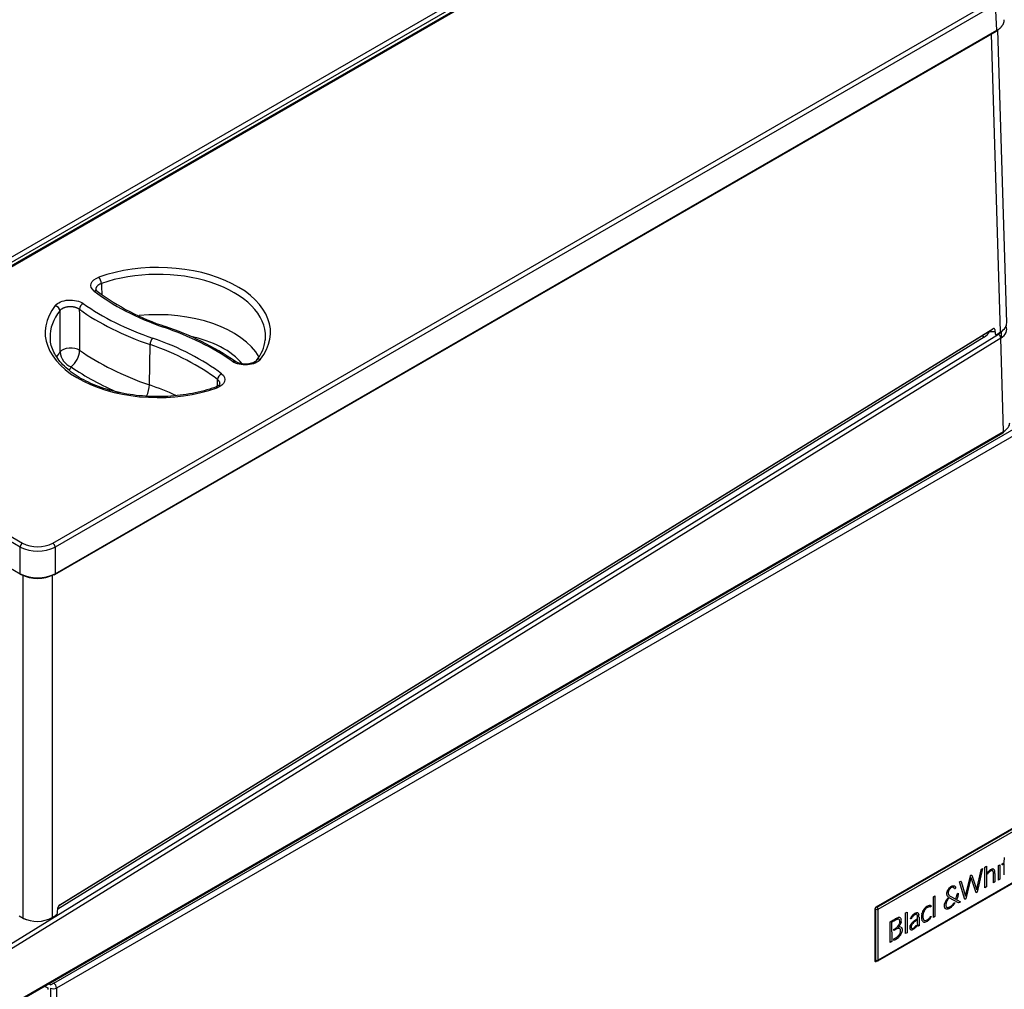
# Model space of a CAD drawing. Header units: millimetres. Extents: x 0 to 287, y 0 to 200.
# Tile 25 of 27: x 230 to 259, y 134 to 163. Entities that reach past the tile are written whole.
import ezdxf

# ---------------------------------------------------------------- set-up
doc = ezdxf.new("R2010")
doc.units = ezdxf.units.MM
doc.layers.add('130.189_BW4C_CTM', color=7, linetype='Continuous')
doc.layers.add('Défaut', color=7, linetype='Continuous')

# ---------------------------------------------------------------- blocks, each defined once
blk = doc.blocks.new('SE3')
at = {"layer": '130.189_BW4C_CTM', "color": 7, "linetype": 'Continuous'}
for p, q in [((222.684, 151.85), (251.025, 168.213)), ((251.096, 168.093), (222.754, 151.73)), ((251.237, 168.067), (222.895, 151.704)), ((251.287, 168.062), (222.945, 151.699)), ((230.78, 147.175), (259.122, 163.538)), ((259.193, 163.419), (230.851, 147.056)), ((259.24, 162.642), (259.193, 163.419)), ((230.851, 146.251), (259.24, 162.642)), ((259.533, 153.817), (259.261, 162.66)), ((230.84, 146.227), (259.229, 162.617)), ((259.351, 153.545), (259.075, 162.528)), ((232.121, 154.775), (232.08, 154.827)), ((224.763, 132.159), (259.281, 153.48)), ((230.986, 136.26), (259.107, 153.629)), ((230.991, 136.273), (259.113, 153.643)), ((259.176, 153.553), (259.011, 153.549)), ((259.171, 153.617), (259.181, 153.494)), ((259.232, 153.471), (259.351, 153.545)), ((259.365, 153.547), (259.37, 153.369)), ((259.355, 153.359), (224.836, 132.038)), ((258.855, 153.389), (230.934, 136.143)), ((233.695, 151.948), (233.714, 153.163)), ((259.441, 150.545), (259.355, 153.359)), ((230.809, 133.908), (263.866, 152.994)), ((263.958, 152.851), (230.893, 133.761)), ((229.798, 147.056), (222.875, 151.053)), ((222.945, 151.172), (229.869, 147.175)), ((226.178, 131.307), (259.421, 150.499)), ((226.199, 131.353), (259.441, 150.545)), ((222.828, 150.276), (229.798, 146.251)), ((229.798, 146.251), (229.798, 147.056)), ((230.851, 147.056), (230.851, 146.251)), ((229.886, 135.87), (229.886, 146.209)), ((230.763, 146.209), (230.763, 135.887)), ((263.958, 141.028), (255.593, 136.198)), ((255.625, 136.195), (263.523, 140.755)), ((255.661, 136.135), (263.558, 140.694)), ((255.65, 134.578), (263.548, 139.138)), ((263.558, 139.161), (255.661, 134.601)), ((258.878, 137.408), (258.92, 137.432)), ((258.878, 136.785), (258.878, 137.408)), ((258.92, 137.432), (258.92, 136.809)), ((259.281, 137.455), (259.322, 137.479)), ((259.281, 137.018), (259.281, 137.455)), ((259.322, 137.479), (259.322, 137.041)), ((259.393, 137.502), (259.457, 137.544)), ((259.393, 137.48), (259.393, 137.502)), ((259.396, 137.475), (259.393, 137.48)), ((259.411, 137.48), (259.396, 137.475)), ((259.456, 137.506), (259.411, 137.48)), ((259.456, 137.214), (259.456, 137.506)), ((259.457, 137.544), (259.466, 137.695)), ((258.292, 136.544), (258.437, 137.135)), ((258.437, 137.135), (258.444, 137.151)), ((258.444, 137.151), (258.452, 137.16)), ((258.452, 137.16), (258.474, 137.168)), ((258.474, 137.168), (258.479, 137.163)), ((258.479, 137.163), (258.612, 136.772)), ((258.632, 136.742), (258.76, 137.322)), ((258.806, 137.36), (258.646, 136.651)), ((258.76, 137.322), (258.767, 137.338)), ((258.767, 137.338), (258.774, 137.346)), ((258.774, 137.346), (258.805, 137.363)), ((258.805, 137.363), (258.806, 137.36)), ((258.952, 137.234), (258.973, 137.261)), ((258.953, 137.194), (258.952, 137.234)), ((258.973, 137.261), (258.975, 137.264)), ((258.975, 137.225), (258.974, 137.223)), ((258.975, 137.264), (258.98, 137.271)), ((258.98, 137.231), (258.975, 137.225)), ((259.102, 137.35), (259.106, 137.35)), ((259.106, 137.35), (259.11, 137.351)), ((259.113, 137.293), (259.111, 137.295)), ((259.116, 137.29), (259.113, 137.293)), ((259.136, 137.151), (259.136, 137.186)), ((259.136, 136.934), (259.136, 137.151)), ((259.144, 137.342), (259.146, 137.34)), ((259.146, 137.34), (259.149, 137.338)), ((259.169, 137.306), (259.17, 137.301)), ((259.17, 137.301), (259.171, 137.297)), ((259.178, 137.21), (259.178, 137.175)), ((259.178, 137.175), (259.178, 136.958)), ((259.458, 137.192), (259.456, 137.214)), ((259.461, 137.175), (259.458, 137.192)), ((257.835, 136.807), (257.85, 136.818)), ((257.85, 136.818), (257.872, 136.831)), ((257.872, 136.831), (257.89, 136.84)), ((257.89, 136.84), (257.907, 136.845)), ((257.907, 136.845), (257.92, 136.847)), ((257.92, 136.847), (257.935, 136.847)), ((257.935, 136.847), (257.948, 136.844)), ((257.948, 136.844), (257.958, 136.841)), ((257.958, 136.841), (257.969, 136.834)), ((257.969, 136.834), (257.978, 136.824)), ((257.978, 136.824), (257.985, 136.815)), ((257.985, 136.815), (257.988, 136.806)), ((258.107, 136.96), (258.134, 136.976)), ((258.269, 136.433), (258.107, 136.96)), ((258.134, 136.976), (258.152, 136.982)), ((258.152, 136.982), (258.156, 136.975)), ((258.156, 136.975), (258.278, 136.564)), ((258.456, 137.08), (258.304, 136.453)), ((258.457, 137.085), (258.456, 137.08)), ((258.609, 136.632), (258.457, 137.085)), ((258.92, 136.809), (258.878, 136.785)), ((259.178, 136.958), (259.136, 136.934)), ((259.322, 137.041), (259.281, 137.018)), ((257.328, 136.513), (257.37, 136.537)), ((257.328, 135.89), (257.328, 136.513)), ((257.37, 136.537), (257.37, 135.914)), ((257.73, 136.616), (257.732, 136.634)), ((257.73, 136.591), (257.73, 136.616)), ((257.731, 136.577), (257.73, 136.591)), ((257.734, 136.563), (257.731, 136.577)), ((257.732, 136.634), (257.736, 136.657)), ((257.739, 136.548), (257.734, 136.563)), ((257.736, 136.657), (257.741, 136.672)), ((257.741, 136.544), (257.739, 136.548)), ((257.741, 136.672), (257.744, 136.681)), ((257.745, 136.535), (257.741, 136.544)), ((257.744, 136.681), (257.752, 136.701)), ((257.754, 136.523), (257.745, 136.535)), ((257.752, 136.701), (257.762, 136.72)), ((257.765, 136.512), (257.754, 136.523)), ((257.762, 136.72), (257.77, 136.734)), ((257.776, 136.5), (257.765, 136.512)), ((257.77, 136.734), (257.776, 136.743)), ((257.773, 136.659), (257.77, 136.64)), ((257.77, 136.64), (257.77, 136.617)), ((257.77, 136.617), (257.772, 136.6)), ((257.772, 136.6), (257.776, 136.587)), ((257.775, 136.67), (257.773, 136.659)), ((257.781, 136.688), (257.775, 136.67)), ((257.776, 136.743), (257.789, 136.76)), ((257.776, 136.587), (257.782, 136.574)), ((257.79, 136.708), (257.781, 136.688)), ((257.782, 136.574), (257.787, 136.566)), ((257.787, 136.566), (257.797, 136.555)), ((257.789, 136.76), (257.803, 136.777)), ((257.794, 136.715), (257.79, 136.708)), ((257.804, 136.731), (257.794, 136.715)), ((257.797, 136.555), (257.811, 136.543)), ((257.803, 136.777), (257.815, 136.789)), ((257.817, 136.748), (257.804, 136.731)), ((257.811, 136.543), (257.832, 136.529)), ((257.815, 136.789), (257.818, 136.792)), ((257.824, 136.755), (257.817, 136.748)), ((257.818, 136.792), (257.835, 136.807)), ((257.836, 136.767), (257.824, 136.755)), ((257.832, 136.529), (257.996, 136.437)), ((257.853, 136.78), (257.836, 136.767)), ((257.867, 136.789), (257.853, 136.78)), ((257.879, 136.795), (257.867, 136.789)), ((257.891, 136.799), (257.879, 136.795)), ((257.901, 136.801), (257.891, 136.799)), ((257.915, 136.8), (257.901, 136.801)), ((257.928, 136.796), (257.915, 136.8)), ((257.939, 136.788), (257.928, 136.796)), ((257.946, 136.78), (257.939, 136.788)), ((257.958, 136.753), (257.946, 136.78)), ((257.968, 136.752), (257.958, 136.753)), ((257.981, 136.762), (257.968, 136.752)), ((257.994, 136.774), (257.981, 136.762)), ((257.988, 136.806), (257.992, 136.792)), ((257.992, 136.792), (257.994, 136.774)), ((258.014, 136.482), (258.024, 136.517)), ((258.024, 136.517), (258.028, 136.535)), ((258.028, 136.535), (258.032, 136.561)), ((258.032, 136.561), (258.035, 136.584)), ((258.035, 136.584), (258.039, 136.597)), ((258.039, 136.597), (258.045, 136.604)), ((258.045, 136.604), (258.072, 136.619)), ((258.056, 136.515), (258.048, 136.489)), ((258.063, 136.543), (258.056, 136.515)), ((258.068, 136.574), (258.063, 136.543)), ((258.071, 136.601), (258.068, 136.574)), ((258.072, 136.619), (258.071, 136.601)), ((258.278, 136.564), (258.288, 136.527)), ((258.288, 136.527), (258.292, 136.544)), ((258.61, 136.63), (258.609, 136.632)), ((258.646, 136.651), (258.61, 136.63)), ((258.612, 136.772), (258.628, 136.724)), ((258.628, 136.724), (258.632, 136.742)), ((257.199, 136.249), (257.203, 136.25)), ((257.203, 136.25), (257.208, 136.25)), ((257.656, 136.255), (257.658, 136.273)), ((257.656, 136.23), (257.656, 136.255)), ((257.657, 136.214), (257.656, 136.23)), ((257.658, 136.273), (257.663, 136.296)), ((257.663, 136.296), (257.667, 136.312)), ((257.667, 136.312), (257.669, 136.318)), ((257.669, 136.318), (257.678, 136.341)), ((257.678, 136.341), (257.687, 136.363)), ((257.687, 136.363), (257.696, 136.38)), ((257.696, 136.38), (257.698, 136.384)), ((257.698, 136.384), (257.711, 136.407)), ((257.7, 136.294), (257.699, 136.276)), ((257.699, 136.276), (257.699, 136.25)), ((257.699, 136.25), (257.701, 136.236)), ((257.704, 136.315), (257.7, 136.294)), ((257.701, 136.236), (257.706, 136.222)), ((257.71, 136.334), (257.704, 136.315)), ((257.706, 136.222), (257.711, 136.213)), ((257.718, 136.356), (257.71, 136.334)), ((257.711, 136.407), (257.725, 136.429)), ((257.724, 136.37), (257.718, 136.356)), ((257.734, 136.39), (257.724, 136.37)), ((257.725, 136.429), (257.737, 136.446)), ((257.748, 136.412), (257.734, 136.39)), ((257.737, 136.446), (257.745, 136.457)), ((257.745, 136.457), (257.764, 136.479)), ((257.757, 136.426), (257.748, 136.412)), ((257.771, 136.446), (257.757, 136.426)), ((257.764, 136.479), (257.78, 136.497)), ((257.79, 136.469), (257.771, 136.446)), ((257.78, 136.497), (257.776, 136.5)), ((257.798, 136.479), (257.79, 136.469)), ((257.802, 136.483), (257.798, 136.479)), ((258.076, 136.331), (257.802, 136.483)), ((257.806, 136.2), (257.832, 136.215)), ((257.832, 136.215), (257.85, 136.228)), ((257.85, 136.228), (257.87, 136.244)), ((257.882, 136.215), (257.864, 136.199)), ((257.87, 136.244), (257.877, 136.252)), ((257.877, 136.252), (257.897, 136.271)), ((257.902, 136.234), (257.882, 136.215)), ((257.897, 136.271), (257.913, 136.289)), ((257.916, 136.25), (257.902, 136.234)), ((257.913, 136.289), (257.919, 136.297)), ((257.932, 136.269), (257.916, 136.25)), ((257.919, 136.297), (257.935, 136.319)), ((257.95, 136.292), (257.932, 136.269)), ((257.935, 136.319), (257.951, 136.343)), ((257.961, 136.308), (257.95, 136.292)), ((257.951, 136.343), (257.974, 136.329)), ((257.974, 136.329), (257.961, 136.308)), ((257.996, 136.437), (258.001, 136.441)), ((258.001, 136.441), (258.014, 136.482)), ((258.039, 136.459), (258.023, 136.422)), ((258.023, 136.422), (258.027, 136.42)), ((258.027, 136.42), (258.139, 136.358)), ((258.048, 136.489), (258.039, 136.459)), ((258.085, 136.329), (258.076, 136.331)), ((258.114, 136.343), (258.085, 136.329)), ((258.139, 136.358), (258.114, 136.343)), ((258.304, 136.453), (258.269, 136.433)), ((229.771, 135.936), (229.886, 135.87)), ((230.763, 135.887), (230.879, 135.958)), ((230.926, 136.038), (230.937, 136.182)), ((255.557, 136.137), (255.557, 134.586)), ((255.59, 134.6), (255.59, 136.135)), ((255.625, 136.195), (255.606, 136.206)), ((255.661, 134.601), (255.661, 136.135)), ((256.486, 136.027), (256.528, 136.051)), ((256.486, 135.404), (256.486, 136.027)), ((256.528, 136.051), (256.528, 135.428)), ((256.687, 135.945), (256.693, 135.951)), ((256.693, 135.951), (256.698, 135.957)), ((256.719, 135.935), (256.716, 135.932)), ((256.722, 135.938), (256.719, 135.935)), ((256.817, 136.031), (256.821, 136.032)), ((256.821, 136.032), (256.825, 136.032)), ((256.83, 135.973), (256.825, 135.978)), ((256.857, 136.023), (256.862, 136.019)), ((256.881, 135.988), (256.884, 135.979)), ((256.975, 135.99), (256.977, 135.998)), ((256.977, 135.998), (256.979, 136.006)), ((257.007, 136.082), (257.01, 136.089)), ((257.01, 136.089), (257.014, 136.096)), ((257.017, 136.008), (257.015, 136.001)), ((257.018, 136.014), (257.017, 136.008)), ((257.042, 136.081), (257.04, 136.075)), ((257.045, 136.087), (257.042, 136.081)), ((257.059, 136.161), (257.064, 136.167)), ((257.064, 136.167), (257.07, 136.172)), ((257.083, 136.142), (257.079, 136.137)), ((257.087, 136.146), (257.083, 136.142)), ((257.178, 136.203), (257.175, 136.203)), ((257.181, 136.204), (257.178, 136.203)), ((257.205, 136.206), (257.203, 136.206)), ((257.207, 136.206), (257.205, 136.206)), ((257.222, 136.204), (257.221, 136.204)), ((257.224, 136.203), (257.222, 136.204)), ((257.239, 135.919), (257.24, 135.92)), ((257.241, 136.21), (257.24, 136.209)), ((257.24, 135.92), (257.241, 135.92)), ((257.241, 136.211), (257.241, 136.21)), ((257.66, 136.2), (257.657, 136.214)), ((257.665, 136.186), (257.66, 136.2)), ((257.667, 136.18), (257.665, 136.186)), ((257.672, 136.172), (257.667, 136.18)), ((257.68, 136.162), (257.672, 136.172)), ((257.689, 136.154), (257.68, 136.162)), ((257.699, 136.147), (257.689, 136.154)), ((257.701, 136.145), (257.699, 136.147)), ((257.71, 136.142), (257.701, 136.145)), ((257.723, 136.14), (257.71, 136.142)), ((257.711, 136.213), (257.712, 136.212)), ((257.712, 136.212), (257.721, 136.202)), ((257.721, 136.202), (257.731, 136.195)), ((257.737, 136.139), (257.723, 136.14)), ((257.731, 136.195), (257.74, 136.191)), ((257.75, 136.14), (257.737, 136.139)), ((257.74, 136.191), (257.752, 136.189)), ((257.76, 136.141), (257.75, 136.14)), ((257.752, 136.189), (257.766, 136.189)), ((257.775, 136.146), (257.76, 136.141)), ((257.766, 136.189), (257.779, 136.191)), ((257.79, 136.151), (257.775, 136.146)), ((257.779, 136.191), (257.789, 136.194)), ((257.789, 136.194), (257.806, 136.2)), ((257.804, 136.158), (257.79, 136.151)), ((257.817, 136.165), (257.804, 136.158)), ((257.837, 136.178), (257.817, 136.165)), ((257.857, 136.193), (257.837, 136.178)), ((257.864, 136.199), (257.857, 136.193)), ((256.022, 135.757), (256.118, 135.812)), ((256.022, 135.136), (256.022, 135.757)), ((256.089, 135.753), (256.065, 135.739)), ((256.065, 135.739), (256.066, 135.161)), ((256.122, 135.772), (256.089, 135.753)), ((256.118, 135.812), (256.15, 135.83)), ((256.252, 135.88), (256.257, 135.882)), ((256.257, 135.882), (256.263, 135.883)), ((256.281, 135.833), (256.277, 135.834)), ((256.28, 135.654), (256.282, 135.658)), ((256.285, 135.831), (256.281, 135.833)), ((256.282, 135.658), (256.285, 135.663)), ((256.294, 135.629), (256.291, 135.626)), ((256.297, 135.634), (256.294, 135.629)), ((256.305, 135.707), (256.306, 135.711)), ((256.306, 135.711), (256.307, 135.715)), ((256.31, 135.884), (256.314, 135.883)), ((256.314, 135.883), (256.317, 135.882)), ((256.329, 135.683), (256.326, 135.679)), ((256.331, 135.688), (256.329, 135.683)), ((256.345, 135.856), (256.347, 135.852)), ((256.347, 135.852), (256.349, 135.848)), ((256.35, 135.738), (256.349, 135.734)), ((256.352, 135.743), (256.35, 135.738)), ((256.622, 135.639), (256.627, 135.65)), ((256.664, 135.658), (256.661, 135.65)), ((256.663, 135.706), (256.673, 135.717)), ((256.666, 135.867), (256.665, 135.865)), ((256.667, 135.869), (256.666, 135.867)), ((256.687, 135.898), (256.685, 135.895)), ((256.689, 135.901), (256.687, 135.898)), ((256.702, 135.709), (256.694, 135.7)), ((256.735, 135.777), (256.75, 135.789)), ((256.761, 135.761), (256.755, 135.756)), ((256.767, 135.766), (256.761, 135.761)), ((256.792, 135.629), (256.795, 135.632)), ((256.808, 135.651), (256.811, 135.655)), ((256.811, 135.655), (256.811, 135.616)), ((256.849, 135.712), (256.849, 135.738)), ((256.851, 135.679), (256.849, 135.712)), ((256.851, 135.68), (256.851, 135.679)), ((256.89, 135.894), (256.89, 135.858)), ((256.89, 135.858), (256.89, 135.637)), ((256.977, 135.812), (256.975, 135.818)), ((256.979, 135.806), (256.977, 135.812)), ((257.011, 135.761), (257.007, 135.763)), ((257.015, 135.758), (257.011, 135.761)), ((257.016, 135.855), (257.017, 135.85)), ((257.017, 135.85), (257.019, 135.845)), ((257.04, 135.809), (257.043, 135.807)), ((257.043, 135.807), (257.045, 135.805)), ((257.063, 135.746), (257.058, 135.746)), ((257.068, 135.747), (257.063, 135.746)), ((257.079, 135.794), (257.082, 135.794)), ((257.082, 135.794), (257.086, 135.794)), ((257.17, 135.798), (257.167, 135.795)), ((257.174, 135.8), (257.17, 135.798)), ((257.176, 135.842), (257.179, 135.845)), ((257.179, 135.845), (257.182, 135.848)), ((257.207, 135.832), (257.204, 135.829)), ((257.206, 135.875), (257.208, 135.877)), ((257.21, 135.835), (257.207, 135.832)), ((257.208, 135.877), (257.21, 135.88)), ((257.225, 135.902), (257.227, 135.904)), ((257.227, 135.904), (257.228, 135.906)), ((257.237, 135.869), (257.235, 135.866)), ((257.239, 135.872), (257.237, 135.869)), ((257.37, 135.914), (257.328, 135.89)), ((256.128, 135.531), (256.14, 135.537)), ((256.128, 135.491), (256.128, 135.531)), ((256.148, 135.503), (256.128, 135.491)), ((256.14, 135.537), (256.158, 135.548)), ((256.236, 135.602), (256.241, 135.606)), ((256.241, 135.606), (256.245, 135.61)), ((256.256, 135.556), (256.252, 135.555)), ((256.26, 135.557), (256.256, 135.556)), ((256.263, 135.595), (256.26, 135.592)), ((256.26, 135.592), (256.267, 135.594)), ((256.299, 135.557), (256.296, 135.558)), ((256.296, 135.367), (256.301, 135.373)), ((256.302, 135.556), (256.299, 135.557)), ((256.301, 135.373), (256.305, 135.38)), ((256.326, 135.534), (256.324, 135.537)), ((256.328, 135.531), (256.326, 135.534)), ((256.332, 135.36), (256.328, 135.354)), ((256.336, 135.366), (256.332, 135.36)), ((256.341, 135.597), (256.345, 135.595)), ((256.345, 135.595), (256.349, 135.592)), ((256.367, 135.435), (256.365, 135.428)), ((256.37, 135.441), (256.367, 135.435)), ((256.528, 135.428), (256.486, 135.404)), ((256.621, 135.534), (256.618, 135.539)), ((256.645, 135.513), (256.64, 135.515)), ((256.656, 135.578), (256.658, 135.574)), ((256.671, 135.561), (256.674, 135.56)), ((256.679, 135.513), (256.672, 135.512)), ((256.693, 135.559), (256.698, 135.56)), ((256.756, 135.558), (256.753, 135.555)), ((256.76, 135.561), (256.756, 135.558)), ((256.759, 135.596), (256.762, 135.598)), ((256.762, 135.598), (256.765, 135.601)), ((256.794, 135.595), (256.79, 135.59)), ((256.066, 135.161), (256.022, 135.136)), ((256.128, 135.24), (256.151, 135.253)), ((256.128, 135.197), (256.128, 135.24)), ((256.148, 135.209), (256.128, 135.197)), ((256.274, 135.293), (256.269, 135.288)), ((256.28, 135.298), (256.274, 135.293)), ((255.59, 134.646), (255.557, 134.627)), ((255.59, 134.642), (255.557, 134.623)), ((255.625, 134.58), (255.557, 134.619)), ((255.557, 134.586), (255.593, 134.565)), ((255.593, 134.565), (255.622, 134.582)), ((255.66, 134.601), (255.625, 134.58)), ((230.661, 133.895), (230.724, 133.859)), ((230.809, 133.908), (230.724, 133.859)), ((230.53, 133.82), (230.63, 133.762)), ((230.724, 115.812), (230.724, 133.761)), ((230.893, 133.761), (230.893, 99.174))]:
    blk.add_line(p, q, dxfattribs=at)
for centre, radius, start, end in [((236.426, 160.546), 7.2, 233.2768, 251.7537), ((231.491, 145.673), 8.471, 55.5165, 71.5466), ((236.067, 153.415), 1.123, 319.7108, 354.5545), ((231.546, 152.996), 0.549, 185.6937, 247.5248), ((230.873, 153.04), 0.72, 310.0487, 356.0983), ((230.324, 148.122), 1.189, 243.7205, 296.2795), ((230.324, 148.071), 1.005, 243.0181, 296.9819), ((230.324, 147.312), 1.184, 243.6017, 296.3983), ((230.324, 147.194), 1.083, 243.0181, 296.9819), ((259.366, 136.921), 0.495, 142.464, 146.5584), ((259.159, 137.13), 0.227, 104.3832, 141.7804), ((259.111, 137.285), 0.0658, 60.2133, 90.6013), ((259.078, 137.272), 0.0966, 20.4386, 43.057), ((258.856, 137.229), 0.322, 356.563, 12.1878), ((257.261, 135.998), 0.259, 103.9323, 137.6563), ((257.216, 136.163), 0.0871, 63.5301, 94.7654), ((255.626, 136.208), 0.0813, 243.7996, 295.0948), ((255.581, 136.128), 0.0801, 4.4668, 56.6388), ((257.109, 135.59), 0.551, 139.9426, 150.6746), ((257.039, 135.629), 0.443, 136.8986, 142.1335), ((256.878, 135.801), 0.238, 104.7538, 138.9914), ((256.825, 135.968), 0.0638, 59.7558, 90.0368), ((256.793, 135.956), 0.0941, 19.8472, 42.4968), ((256.575, 135.913), 0.315, 356.4257, 12.0928), ((257.342, 135.905), 0.377, 166.9626, 193.3595), ((257.463, 135.87), 0.503, 155.1695, 164.3752), ((257.36, 135.928), 0.352, 168.1045, 192.0217), ((257.405, 135.873), 0.45, 140.2159, 150.2985), ((257.414, 135.911), 0.408, 156.2525, 165.3519), ((257.336, 135.927), 0.331, 140.6391, 151.2046), ((257.243, 136.001), 0.213, 108.6156, 137.1025), ((257.206, 136.078), 0.129, 91.1801, 101.1358), ((257.2, 136.115), 0.0914, 76.6746, 85.7013), ((257.226, 136.221), 0.0178, 260.7203, 319.83), ((257.278, 135.875), 0.0592, 132.0853, 148.7247), ((230.308, 136.724), 0.953, 243.6963, 298.502), ((230.309, 136.669), 0.904, 243.6789, 248.7824), ((230.309, 136.669), 0.904, 296.8092, 298.6312), ((256.413, 135.424), 0.484, 109.4189, 122.8775), ((255.992, 135.849), 0.347, 316.6364, 325.8235), ((256.289, 135.765), 0.121, 80.0786, 102.3444), ((255.961, 135.898), 0.428, 314.8813, 320.4812), ((256.045, 135.798), 0.276, 330.6794, 340.731), ((255.955, 135.886), 0.425, 323.6228, 330.8473), ((256.285, 135.82), 0.07, 30.978, 62.6417), ((256.004, 135.843), 0.362, 334.5897, 342.4298), ((256.177, 135.791), 0.181, 344.6994, 18.4399), ((256.744, 135.584), 0.134, 155.5932, 199.3237), ((256.935, 135.49), 0.347, 141.583, 152.6013), ((256.75, 135.609), 0.0986, 155.0537, 197.9851), ((256.9, 135.524), 0.271, 139.3133, 150.2322), ((257.177, 135.541), 0.606, 144.2679, 147.2221), ((257.186, 135.241), 0.7, 130.0733, 137.1355), ((257.144, 135.272), 0.621, 128.7759, 135.2748), ((256.499, 135.887), 0.391, 312.8227, 318.6287), ((256.654, 135.747), 0.182, 320.984, 328.3151), ((257.102, 135.856), 0.132, 202.0601, 224.4076), ((257.06, 135.838), 0.0916, 240.2815, 268.6239), ((257.125, 135.884), 0.113, 199.8447, 221.2559), ((257.082, 135.862), 0.0676, 237.4696, 267.3421), ((257.024, 135.961), 0.219, 281.4163, 310.5946), ((257.049, 135.974), 0.183, 281.8887, 313.9438), ((256.883, 136.142), 0.449, 310.3993, 315.7174), ((256.908, 136.118), 0.385, 315.2973, 320.7553), ((256.891, 136.12), 0.399, 323.1036, 326.9408), ((256.894, 136.116), 0.423, 318.2877, 323.7275), ((257.06, 135.998), 0.219, 324.8267, 335.9073), ((256.416, 135.105), 0.479, 109.9994, 123.9035), ((255.989, 135.61), 0.392, 294.4448, 321.6484), ((255.986, 135.88), 0.374, 297.3214, 311.9401), ((256.28, 135.46), 0.0993, 80.4122, 101.3451), ((256.308, 135.476), 0.126, 74.5471, 108.9384), ((255.964, 135.618), 0.45, 314.7147, 324.1007), ((256.278, 135.505), 0.0563, 34.5134, 64.6633), ((256.151, 135.48), 0.184, 326.8936, 16.1641), ((256.011, 135.559), 0.378, 329.1763, 339.6976), ((256.668, 135.563), 0.0556, 212.0922, 240.0111), ((256.662, 135.582), 0.0704, 255.9947, 278.5782), ((256.692, 135.594), 0.0391, 210.7918, 238.1701), ((256.686, 135.603), 0.0445, 254.5919, 278.9908), ((256.617, 135.712), 0.208, 287.3777, 311.0704), ((256.643, 135.724), 0.173, 288.5228, 312.3007), ((256.496, 135.859), 0.398, 311.4759, 317.6095), ((256.434, 135.91), 0.478, 318.9512, 322.08), ((255.852, 135.79), 0.652, 297.0111, 309.6899), ((255.624, 134.669), 0.0764, 243.3846, 298.2982)]:
    blk.add_arc(centre, radius, start, end, dxfattribs=at)
for centre, major_axis, ratio, start_param, end_param in [((259.204, 162.661), (-0.025, 0.0433), 0.57735, 3.141593, 3.961897), ((233.948, 153.528), (-3.396, 0), 0.57735, 2.716357, 5.264413), ((233.948, 153.408), (-3.246, 0), 0.57735, 3.123075, 5.264413), ((232.167, 155.075), (-0.05, 0.141), 0.428181, 4.045529, 5.590146), ((232.029, 154.656), (-0.092, -0.119), 0.654096, 3.142313, 4.00996), ((237.847, 157.288), (-7.263, 0), 0.57735, 0.641665, 1.032356), ((233.948, 153.528), (3.396, 0), 0.57735, 2.71539, 5.26564), ((230.856, 154.216), (-0.118, 0.093), 0.743455, 3.696835, 5.241451), ((231.699, 154.279), (-0.087, -0.122), 0.633151, 3.983482, 5.528099), ((237.877, 157.306), (-7.967, 0), 0.57735, 0.683372, 1.032356), ((233.948, 153.408), (3.246, 0), 0.57735, 2.71539, 3.16011), ((1313.76, -297.284), (-776.801, 1138.047), 0.662821, 0.776123, 0.777189), ((1617.728, -292.552), (-1079.78, 1209.172), 0.718858, 0.683931, 0.684837), ((237.877, 157.186), (-8.117, 0), 0.57735, 0.683372, 1.032356), ((233.948, 152.213), (-3.208, 0), 0.57735, 3.452893, 4.888424), ((258.913, 153.798), (-0.62, -0.019), 0.597148, 2.338121, 3.141593), ((234.123, 153.566), (-0.049, -0.142), 0.418697, 3.113307, 3.830586), ((230.037, 149.74), (7.967, 0), 0.57735, 0.686457, 1.032356), ((258.852, 153.469), (0.0526, -0.0851), 0.556849, 4.684777, 5.480933), ((258.416, 153.642), (0.62, 0.019), 0.597161, 5.480356, 5.979559), ((259.091, 153.655), (-0.0158, 0.0255), 0.556849, 3.1416, 3.910136), ((259.115, 153.579), (-0.04, -0.0693), 0.57735, 2.443461, 3.961897), ((259.23, 153.527), (0.035, 0.0606), 0.57735, 2.443461, 3.961897), ((258.914, 153.693), (-0.52, -0.016), 0.597148, 2.338121, 2.661557), ((259.284, 153.4), (-0.0526, 0.0851), 0.556849, 3.910136, 5.480933), ((258.916, 153.612), (-0.62, -0.019), 0.597148, 2.338121, 3.387289), ((233.948, 153.408), (3.246, 0), 0.57735, 3.16011, 3.185238), ((233.948, 153.408), (3.246, 0), 0.57735, 3.185238, 3.19686), ((233.791, 153.234), (-0.049, -0.142), 0.418697, 3.830586, 5.375202), ((230.067, 149.638), (7.113, 0), 0.57735, 0.645277, 1.032356), ((230.067, 149.757), (7.263, 0), 0.57735, 0.645277, 1.032356), ((233.948, 151.895), (-2.808, 0), 0.57735, 3.581504, 4.364189), ((233.948, 153.408), (-3.246, 0), 0.57735, 3.08484, 3.123075), ((233.948, 152.213), (3.208, 0), 0.57735, -3.546114, -3.452858), ((231.321, 152.87), (-0.35, -0.003), 0.536028, 3.82815, 5.873375), ((237.877, 155.991), (-8.156, 0), 0.57735, 0.690722, 1.032356), ((236.2, 152.533), (-0.086, -0.123), 0.631557, 3.138855, 3.981606), ((230.037, 149.62), (8.117, 0), 0.57735, 0.686457, 0.699342), ((237.042, 152.596), (0.118, -0.093), 0.743781, 2.09893, 3.156896), ((233.948, 151.895), (2.808, 0), 0.57735, -3.516862, -3.44717), ((237.877, 155.673), (-8.555, 0), 0.57735, 0.700436, 0.930988), ((235.869, 152.156), (-0.091, -0.119), 0.652326, 4.007584, 5.5522), ((233.49, 151.759), (0.13, 0.378), 0.418697, 4.438169, 5.375202), ((230.067, 148.442), (7.074, 0), 0.57735, 0.894815, 1.032356), ((-2188.806, 1095.76), (1952.381, -2054.98), 0.701607, 0.590703, 0.590792), ((235.733, 151.737), (0.05, -0.141), 0.429033, 2.448181, 3.143201), ((259.003, 150.798), (-0.62, -0.003), 0.580588, 2.352933, 3.156404), ((259.371, 150.586), (-0.05, 0.0866), 0.57735, 3.141593, 3.926991), ((229.869, 147.094), (-0.05, -0.0866), 0.57735, 3.926991, 5.462881), ((230.78, 147.094), (0.05, -0.0866), 0.57735, 0.820305, 2.356194), ((229.833, 146.27), (0.025, 0.0433), 0.57735, 2.321288, 3.926991), ((230.815, 146.27), (-0.025, 0.0433), 0.57735, 2.356194, 3.141593), ((230.815, 146.27), (-0.025, 0.0433), 0.57735, 3.141593, 3.961897), ((230.993, 136.209), (-0.04, -0.0693), 0.57735, 3.961897, 5.410521), ((230.97, 136.285), (-0.0158, 0.0255), 0.556849, 2.506705, 3.910136), ((230.877, 136.015), (-0.035, -0.0606), 0.57735, 0.820305, 2.268928), ((255.593, 136.157), (-0.025, -0.0433), 0.57735, 3.926991, 5.497787), ((229.907, 135.882), (0.015, 0.026), 0.57735, 2.356194, 3.961897), ((230.742, 135.899), (-0.0158, 0.0255), 0.556849, 2.33934, 3.910136), ((255.593, 134.606), (0.025, 0.0433), 0.57735, 2.356194, 3.926991), ((230.809, 133.81), (0.06, -0.104), 0.57735, 0.785398, 2.356194), ((230.594, 133.742), (-0.05, 0), 0.57735, 2.356194, 3.926991), ((230.809, 133.81), (-0.12, 0), 0.57735, 0.785398, 2.356194)]:
    blk.add_ellipse(centre, major_axis=major_axis, ratio=ratio, start_param=start_param, end_param=end_param, dxfattribs=at)
for points, degree, knots in [([(259.24, 162.642), (259.245, 162.645), (259.257, 162.652), (259.274, 162.663), (259.291, 162.674), (259.306, 162.686), (259.321, 162.698), (259.336, 162.71), (259.349, 162.723), (259.362, 162.735), (259.374, 162.748), (259.386, 162.762), (259.396, 162.775), (259.406, 162.789), (259.415, 162.802), (259.423, 162.816), (259.43, 162.83), (259.437, 162.845), (259.442, 162.859), (259.447, 162.874), (259.451, 162.888), (259.454, 162.903), (259.456, 162.917), (259.457, 162.932), (259.458, 162.947), (259.457, 162.956), (259.457, 162.961)], 3, [0, 0, 0, 0, 0.0217463, 0.0434917, 0.0652361, 0.0869797, 0.1087224, 0.1304644, 0.1522056, 0.1739461, 0.195686, 0.2174253, 0.239164, 0.2609021, 0.2826398, 0.3043771, 0.326114, 0.3478505, 0.3695867, 0.3913226, 0.4130584, 0.4347939, 0.4565294, 0.4782647, 0.5, 0.5215705, 0.5215705, 0.5215705, 0.5215705]), ([(232.029, 154.779), (231.946, 154.843), (231.913, 154.928), (231.964, 155.084), (232.049, 155.155), (232.167, 155.197)], 3, [0, 0, 0, 0, 0.5, 0.5, 1, 1, 1, 1]), ([(232.246, 155.004), (232.241, 155.002), (232.23, 154.999), (232.215, 154.992), (232.2, 154.985), (232.185, 154.977), (232.171, 154.969), (232.158, 154.96), (232.145, 154.951), (232.133, 154.941), (232.122, 154.93), (232.112, 154.919), (232.104, 154.907), (232.096, 154.895), (232.09, 154.883), (232.085, 154.871), (232.082, 154.858), (232.08, 154.846), (232.079, 154.835), (232.08, 154.829), (232.08, 154.827)], 3, [0, 0, 0, 0, 0.0321415, 0.0649939, 0.0985314, 0.1327231, 0.1675322, 0.2029166, 0.2388289, 0.2752163, 0.3120211, 0.3491812, 0.3866306, 0.4242999, 0.4621172, 0.500009, 0.5379007, 0.5757177, 0.6133866, 0.6325818, 0.6325818, 0.6325818, 0.6325818]), ([(230.856, 154.338), (230.927, 154.428), (231.078, 154.493), (231.416, 154.518), (231.591, 154.478), (231.699, 154.401)], 3, [0, 0, 0, 0, 0.5, 0.5, 1, 1, 1, 1]), ([(231.582, 154.227), (231.578, 154.23), (231.57, 154.236), (231.557, 154.244), (231.544, 154.252), (231.529, 154.259), (231.515, 154.265), (231.499, 154.272), (231.483, 154.277), (231.467, 154.282), (231.451, 154.287), (231.434, 154.291), (231.417, 154.294), (231.401, 154.297), (231.385, 154.3), (231.368, 154.302), (231.352, 154.303), (231.337, 154.304), (231.322, 154.305), (231.307, 154.305), (231.293, 154.305), (231.279, 154.304), (231.262, 154.303), (231.24, 154.301), (231.214, 154.297), (231.186, 154.291), (231.158, 154.284), (231.13, 154.275), (231.102, 154.264), (231.075, 154.251), (231.05, 154.236), (231.028, 154.22), (231.008, 154.202), (230.998, 154.19), (230.993, 154.183)], 3, [0, 0, 0, 0, 0.026199, 0.052519, 0.078903, 0.105291, 0.131621, 0.157833, 0.183864, 0.209655, 0.235146, 0.260279, 0.285001, 0.309259, 0.333006, 0.356198, 0.378793, 0.400756, 0.422054, 0.442659, 0.462546, 0.481697, 0.500093, 0.535849, 0.574296, 0.615283, 0.658605, 0.704004, 0.75117, 0.799746, 0.849338, 0.899527, 0.949887, 1, 1, 1, 1]), ([(235.682, 151.878), (235.62, 151.857), (235.466, 151.804), (235.168, 151.725), (234.809, 151.656), (234.435, 151.611), (234.055, 151.591), (233.673, 151.597), (233.294, 151.628), (232.925, 151.684), (232.571, 151.764), (232.235, 151.866), (231.924, 151.989), (231.641, 152.132), (231.391, 152.291), (231.176, 152.464), (230.999, 152.647), (230.861, 152.84), (230.766, 153.036), (230.715, 153.205), (230.711, 153.297), (230.71, 153.331)], 3, [0, 0, 0, 0, 0.029075, 0.084614, 0.140228, 0.195894, 0.251593, 0.307308, 0.363018, 0.418697, 0.474326, 0.529887, 0.585362, 0.640741, 0.69603, 0.751264, 0.806503, 0.861888, 0.917672, 0.974206, 1, 1, 1, 1]), ([(237.042, 152.719), (236.971, 152.629), (236.821, 152.565), (236.482, 152.539), (236.308, 152.579), (236.2, 152.655)], 3, [0, 0, 0, 0, 0.5, 0.5, 1, 1, 1, 1]), ([(236.922, 152.687), (236.912, 152.676), (236.894, 152.657), (236.843, 152.626), (236.774, 152.599), (236.686, 152.579), (236.583, 152.572), (236.474, 152.582), (236.366, 152.609), (236.316, 152.638), (236.286, 152.655)], 3, [0, 0, 0, 0, 0.09565, 0.199273, 0.311531, 0.43285, 0.563639, 0.701584, 0.846891, 1, 1, 1, 1]), ([(235.869, 152.279), (235.953, 152.215), (235.987, 152.13), (235.936, 151.973), (235.851, 151.902), (235.733, 151.86)], 3, [0, 0, 0, 0, 0.5, 0.5, 1, 1, 1, 1]), ([(235.82, 151.982), (235.813, 151.963), (235.802, 151.939), (235.745, 151.904), (235.706, 151.888), (235.682, 151.878)], 3, [0, 0, 0, 0, 0.479733, 0.733545, 1, 1, 1, 1]), ([(235.82, 151.98), (235.82, 151.983), (235.82, 151.989), (235.82, 152), (235.817, 152.012), (235.814, 152.024), (235.81, 152.036), (235.804, 152.048), (235.797, 152.059), (235.789, 152.07), (235.78, 152.08), (235.771, 152.089), (235.761, 152.099), (235.753, 152.104), (235.75, 152.107)], 3, [0.5937535, 0.5937535, 0.5937535, 0.5937535, 0.6134057, 0.6508597, 0.6880232, 0.7248301, 0.761218, 0.7971293, 0.8325109, 0.8673152, 0.9015002, 0.9350292, 0.967871, 1, 1, 1, 1]), ([(259.111, 137.295), (259.088, 137.308), (259.063, 137.296), (259.038, 137.283), (259.023, 137.272), (259.007, 137.262), (258.98, 137.231)], 2, [0, 0, 0, 0.391516, 0.391516, 0.679393, 0.679393, 1, 1, 1]), ([(259.136, 137.186), (259.136, 137.2), (259.136, 137.206), (259.136, 137.211), (259.136, 137.213), (259.136, 137.214), (259.136, 137.228), (259.135, 137.242), (259.132, 137.258), (259.129, 137.274), (259.116, 137.29)], 2, [0, 0, 0, 0.168097, 0.168097, 0.225458, 0.225458, 0.354741, 0.354741, 0.623349, 0.623349, 1, 1, 1]), ([(257.256, 136.241), (257.255, 136.239), (257.253, 136.234), (257.25, 136.229), (257.248, 136.224), (257.245, 136.218), (257.244, 136.216), (257.243, 136.213), (257.241, 136.211)], 2, [0, 0, 0, 0.230611, 0.230611, 0.563589, 0.563589, 0.821104, 0.821104, 1, 1, 1]), ([(256.825, 135.978), (256.81, 135.986), (256.797, 135.983), (256.784, 135.98), (256.772, 135.974), (256.761, 135.968), (256.75, 135.961), (256.739, 135.954), (256.722, 135.938)], 2, [0, 0, 0, 0.307143, 0.307143, 0.534368, 0.534368, 0.738807, 0.738807, 1, 1, 1]), ([(256.75, 135.789), (256.774, 135.807), (256.791, 135.819), (256.808, 135.83), (256.83, 135.844), (256.852, 135.857), (256.85, 135.857), (256.849, 135.858), (256.849, 135.863), (256.849, 135.868), (256.849, 135.877), (256.849, 135.886), (256.849, 135.891), (256.849, 135.896), (256.849, 135.911), (256.848, 135.926), (256.845, 135.942), (256.842, 135.958), (256.83, 135.973)], 2, [0, 0, 0, 0.191409, 0.191409, 0.371915, 0.371915, 0.469488, 0.469488, 0.495168, 0.495168, 0.55213, 0.55213, 0.610391, 0.610391, 0.692259, 0.692259, 0.824954, 0.824954, 1, 1, 1]), ([(257.241, 135.92), (257.246, 135.922), (257.248, 135.921), (257.25, 135.92), (257.25, 135.919), (257.251, 135.919), (257.253, 135.917), (257.255, 135.915), (257.258, 135.913), (257.26, 135.911), (257.26, 135.909)], 2, [0, 0, 0, 0.269134, 0.269134, 0.399474, 0.399474, 0.555492, 0.555492, 0.815783, 0.815783, 1, 1, 1]), ([(256.277, 135.834), (256.253, 135.837), (256.233, 135.83), (256.212, 135.823), (256.195, 135.813), (256.177, 135.804), (256.177, 135.804), (256.176, 135.803), (256.17, 135.8), (256.165, 135.797), (256.151, 135.789), (256.137, 135.781), (256.122, 135.772)], 2, [0, 0, 0, 0.302264, 0.302264, 0.541149, 0.541149, 0.654812, 0.654812, 0.694729, 0.694729, 0.816263, 0.816263, 1, 1, 1]), ([(256.307, 135.715), (256.311, 135.728), (256.312, 135.737), (256.313, 135.746), (256.314, 135.751), (256.314, 135.756), (256.313, 135.772), (256.312, 135.789), (256.308, 135.804), (256.303, 135.82), (256.285, 135.831)], 2, [0, 0, 0, 0.141572, 0.141572, 0.23405, 0.23405, 0.392207, 0.392207, 0.652444, 0.652444, 1, 1, 1]), ([(256.665, 135.865), (256.657, 135.854), (256.654, 135.851), (256.65, 135.848), (256.646, 135.846), (256.641, 135.845), (256.639, 135.847), (256.636, 135.85), (256.634, 135.853), (256.632, 135.855), (256.631, 135.857), (256.629, 135.86), (256.629, 135.86)], 2, [0, 0, 0, 0.26111, 0.26111, 0.424218, 0.424218, 0.601555, 0.601555, 0.770783, 0.770783, 0.909453, 0.909453, 1, 1, 1]), ([(256.849, 135.738), (256.849, 135.752), (256.849, 135.767), (256.849, 135.782), (256.849, 135.795), (256.849, 135.808), (256.849, 135.814), (256.849, 135.819), (256.85, 135.821), (256.85, 135.824), (256.832, 135.811), (256.815, 135.799), (256.801, 135.79), (256.787, 135.781), (256.767, 135.766)], 2, [0, 0, 0, 0.158555, 0.158555, 0.317137, 0.317137, 0.42181, 0.42181, 0.462722, 0.462722, 0.575814, 0.575814, 0.780585, 0.780585, 1, 1, 1]), ([(256.89, 135.637), (256.889, 135.636), (256.885, 135.634), (256.882, 135.632), (256.877, 135.63), (256.873, 135.627), (256.869, 135.625), (256.864, 135.623), (256.862, 135.624), (256.859, 135.625), (256.857, 135.629), (256.856, 135.634), (256.855, 135.638), (256.855, 135.642), (256.854, 135.651), (256.853, 135.661), (256.852, 135.669), (256.851, 135.677), (256.851, 135.68)], 2, [0, 0, 0, 0.059278, 0.059278, 0.151493, 0.151493, 0.25451, 0.25451, 0.34494, 0.34494, 0.439258, 0.439258, 0.543147, 0.543147, 0.690626, 0.690626, 0.878767, 0.878767, 1, 1, 1]), ([(256.349, 135.592), (256.368, 135.577), (256.373, 135.56), (256.378, 135.543), (256.379, 135.526), (256.38, 135.51), (256.379, 135.492), (256.378, 135.475), (256.37, 135.441)], 2, [0, 0, 0, 0.311886, 0.311886, 0.531764, 0.531764, 0.728144, 0.728144, 1, 1, 1]), ([(255.625, 134.58), (255.625, 134.58), (255.625, 134.58), (255.625, 134.58), (255.625, 134.58), (255.625, 134.58), (255.626, 134.58), (255.626, 134.58), (255.626, 134.58), (255.626, 134.58), (255.626, 134.579), (255.627, 134.579), (255.627, 134.579), (255.627, 134.579), (255.627, 134.579), (255.628, 134.579), (255.628, 134.579), (255.628, 134.579), (255.628, 134.579), (255.629, 134.578), (255.629, 134.578), (255.629, 134.578), (255.629, 134.578), (255.63, 134.578), (255.63, 134.578), (255.63, 134.578), (255.63, 134.578), (255.63, 134.578), (255.631, 134.578), (255.631, 134.577), (255.631, 134.577), (255.632, 134.577), (255.632, 134.577), (255.632, 134.577), (255.632, 134.577), (255.632, 134.577), (255.633, 134.577), (255.633, 134.577), (255.633, 134.577), (255.633, 134.577), (255.634, 134.577), (255.634, 134.576), (255.634, 134.576), (255.634, 134.576), (255.635, 134.576), (255.635, 134.576), (255.635, 134.576), (255.635, 134.576), (255.636, 134.576), (255.636, 134.576), (255.636, 134.576), (255.636, 134.576), (255.636, 134.576), (255.637, 134.576), (255.637, 134.576), (255.637, 134.576), (255.638, 134.576), (255.638, 134.576), (255.638, 134.576), (255.638, 134.576), (255.639, 134.576), (255.639, 134.576), (255.639, 134.576), (255.639, 134.576), (255.64, 134.576), (255.64, 134.576), (255.64, 134.576), (255.64, 134.576), (255.64, 134.576), (255.64, 134.576), (255.641, 134.576), (255.641, 134.576), (255.641, 134.576), (255.641, 134.576), (255.641, 134.576), (255.641, 134.576), (255.642, 134.576), (255.642, 134.576), (255.642, 134.576), (255.642, 134.576), (255.642, 134.576), (255.643, 134.576), (255.643, 134.576), (255.643, 134.576), (255.643, 134.576), (255.643, 134.576), (255.643, 134.576), (255.644, 134.576), (255.644, 134.576), (255.644, 134.576), (255.644, 134.576), (255.644, 134.576), (255.644, 134.576), (255.644, 134.576), (255.645, 134.576), (255.645, 134.576), (255.645, 134.576), (255.645, 134.576), (255.645, 134.576), (255.645, 134.576), (255.645, 134.576), (255.646, 134.576), (255.646, 134.576), (255.646, 134.576), (255.646, 134.576), (255.646, 134.577), (255.646, 134.577), (255.646, 134.577), (255.647, 134.577), (255.647, 134.577), (255.647, 134.577), (255.647, 134.577), (255.647, 134.577), (255.647, 134.577), (255.648, 134.577), (255.648, 134.577), (255.648, 134.577), (255.648, 134.577), (255.648, 134.577), (255.648, 134.577), (255.648, 134.577), (255.649, 134.578), (255.649, 134.578), (255.649, 134.578), (255.649, 134.578), (255.649, 134.578), (255.649, 134.578), (255.65, 134.578), (255.65, 134.578), (255.65, 134.578), (255.65, 134.578), (255.65, 134.578), (255.65, 134.578), (255.651, 134.579), (255.651, 134.579), (255.651, 134.579), (255.651, 134.579), (255.651, 134.579), (255.651, 134.579), (255.651, 134.579), (255.651, 134.579), (255.652, 134.579), (255.652, 134.579), (255.652, 134.58), (255.652, 134.58), (255.652, 134.58), (255.652, 134.58), (255.653, 134.58), (255.653, 134.58), (255.653, 134.58), (255.653, 134.58), (255.653, 134.58), (255.653, 134.581), (255.653, 134.581), (255.653, 134.581), (255.653, 134.581), (255.654, 134.581), (255.654, 134.581), (255.654, 134.581), (255.654, 134.582), (255.654, 134.582), (255.654, 134.582), (255.654, 134.582), (255.654, 134.582), (255.655, 134.582), (255.655, 134.582), (255.655, 134.583), (255.656, 134.584), (255.656, 134.585), (255.657, 134.586), (255.658, 134.588), (255.658, 134.589), (255.659, 134.592), (255.66, 134.595), (255.66, 134.597), (255.661, 134.599), (255.661, 134.601)], 5, [0, 0, 0, 0, 0, 0, 0.011323, 0.011323, 0.011323, 0.022647, 0.022647, 0.022647, 0.033968, 0.033968, 0.033968, 0.056587, 0.056587, 0.056587, 0.067879, 0.067879, 0.067879, 0.090411, 0.090411, 0.090411, 0.101647, 0.101647, 0.101647, 0.124047, 0.124047, 0.124047, 0.135209, 0.135209, 0.135209, 0.15745, 0.15745, 0.15745, 0.168529, 0.168529, 0.168529, 0.190016, 0.190016, 0.190016, 0.200427, 0.200427, 0.200427, 0.22118, 0.22118, 0.22118, 0.231521, 0.231521, 0.231521, 0.252141, 0.252141, 0.252141, 0.262421, 0.262421, 0.262421, 0.282928, 0.282928, 0.282928, 0.293156, 0.293156, 0.293156, 0.31357, 0.31357, 0.31357, 0.323757, 0.323757, 0.323757, 0.333934, 0.333934, 0.333934, 0.3441, 0.3441, 0.3441, 0.352509, 0.352509, 0.352509, 0.360912, 0.360912, 0.360912, 0.377705, 0.377705, 0.377705, 0.386096, 0.386096, 0.386096, 0.394484, 0.394484, 0.394484, 0.40287, 0.40287, 0.40287, 0.411254, 0.411254, 0.411254, 0.419637, 0.419637, 0.419637, 0.42802, 0.42802, 0.42802, 0.436403, 0.436403, 0.436403, 0.444786, 0.444786, 0.444786, 0.453171, 0.453171, 0.453171, 0.461558, 0.461558, 0.461558, 0.469946, 0.469946, 0.469946, 0.478338, 0.478338, 0.478338, 0.485706, 0.485706, 0.485706, 0.500452, 0.500452, 0.500452, 0.50783, 0.50783, 0.50783, 0.515212, 0.515212, 0.515212, 0.522599, 0.522599, 0.522599, 0.537388, 0.537388, 0.537388, 0.54479, 0.54479, 0.54479, 0.552199, 0.552199, 0.552199, 0.559615, 0.559615, 0.559615, 0.574469, 0.574469, 0.574469, 0.581909, 0.581909, 0.581909, 0.589358, 0.589358, 0.589358, 0.596817, 0.596817, 0.596817, 0.610816, 0.610816, 0.610816, 0.617833, 0.617833, 0.617833, 0.624861, 0.624861, 0.624861, 0.643063, 0.643063, 0.643063, 0.732297, 0.732297, 0.732297, 0.821531, 0.821531, 0.821531, 1, 1, 1, 1, 1, 1])]:
    blk.add_open_spline(points, degree=degree, knots=knots, dxfattribs=at)
blk.add_open_spline([(232.246, 155.004), (232.252, 154.893), (232.257, 154.781), (232.263, 154.669)], degree=3, dxfattribs=at)

msp = doc.modelspace()

# ---------------------------------------------------------------- block references
at = {"layer": 'Défaut'}
msp.add_blockref('SE3', (0, 0), dxfattribs=at)

doc.saveas('drawing.dxf')
